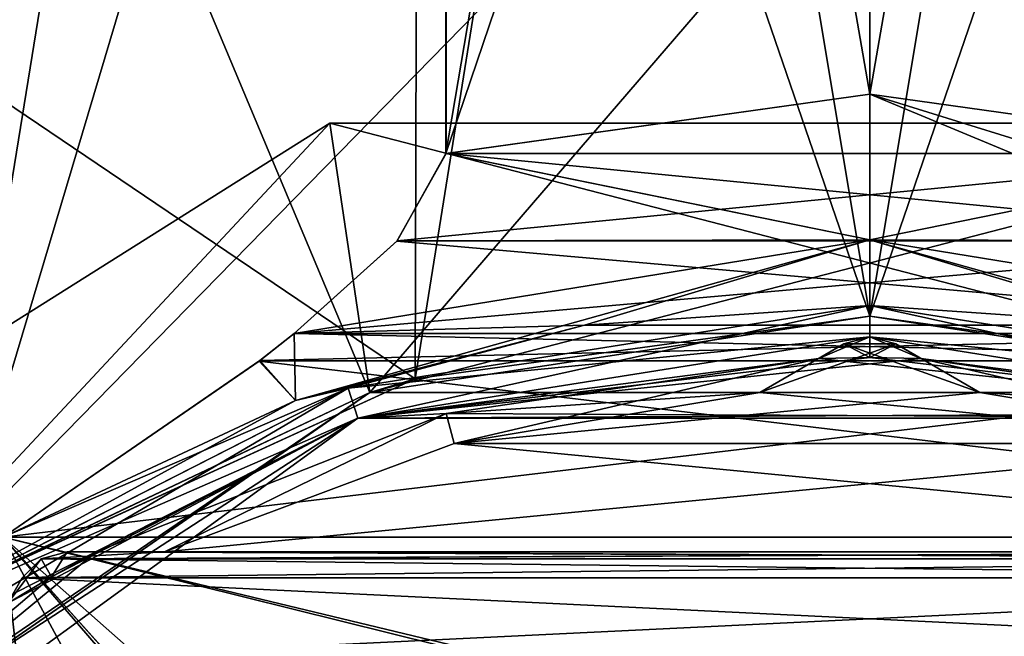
# Model space of a CAD drawing. Header units: millimetres. Extents: x -52 to 107, y -6 to 112.
# Tile 139 of 256: x 17 to 26, y 30 to 36. Entities that reach past the tile are written whole.
import ezdxf

# ---------------------------------------------------------------- set-up
doc = ezdxf.new("R2010")
doc.units = ezdxf.units.MM
doc.header["$LTSCALE"] = 65.185185
for name, color, linetype in [('1', 7, 'CONTINUOUS'), ('1425', 7, 'CONTINUOUS'), ('1604', 7, 'CONTINUOUS'), ('1605', 7, 'CONTINUOUS'), ('1756', 7, 'CONTINUOUS'), ('1902', 7, 'CONTINUOUS'), ('1903', 7, 'CONTINUOUS'), ('1904', 7, 'CONTINUOUS'), ('2', 7, 'CONTINUOUS'), ('2019', 7, 'CONTINUOUS'), ('2020', 7, 'CONTINUOUS'), ('2021', 7, 'CONTINUOUS'), ('2045', 7, 'CONTINUOUS'), ('2308', 7, 'CONTINUOUS'), ('2309', 7, 'CONTINUOUS'), ('2310', 7, 'CONTINUOUS'), ('2311', 7, 'CONTINUOUS'), ('2312', 7, 'CONTINUOUS'), ('2313', 7, 'CONTINUOUS'), ('28', 7, 'CONTINUOUS'), ('285', 7, 'CONTINUOUS'), ('289', 7, 'CONTINUOUS'), ('29', 7, 'CONTINUOUS'), ('2934', 7, 'CONTINUOUS'), ('2936', 7, 'CONTINUOUS'), ('2945', 7, 'CONTINUOUS'), ('2947', 7, 'CONTINUOUS'), ('31', 7, 'CONTINUOUS'), ('3271', 7, 'CONTINUOUS'), ('3297', 7, 'CONTINUOUS'), ('3299', 7, 'CONTINUOUS'), ('33', 7, 'CONTINUOUS'), ('3310', 7, 'CONTINUOUS'), ('3311', 7, 'CONTINUOUS'), ('3388', 7, 'CONTINUOUS'), ('3390', 7, 'CONTINUOUS'), ('3399', 7, 'CONTINUOUS'), ('3400', 7, 'CONTINUOUS'), ('43', 7, 'CONTINUOUS'), ('444', 7, 'CONTINUOUS'), ('448', 7, 'CONTINUOUS'), ('456', 7, 'CONTINUOUS'), ('460', 7, 'CONTINUOUS'), ('47', 7, 'CONTINUOUS'), ('49', 7, 'CONTINUOUS'), ('51', 7, 'CONTINUOUS'), ('53', 7, 'CONTINUOUS'), ('58', 7, 'CONTINUOUS'), ('59', 7, 'CONTINUOUS'), ('60', 7, 'CONTINUOUS'), ('706', 7, 'CONTINUOUS'), ('707', 7, 'CONTINUOUS'), ('708', 7, 'CONTINUOUS'), ('709', 7, 'CONTINUOUS'), ('710', 7, 'CONTINUOUS'), ('711', 7, 'CONTINUOUS')]:
    doc.layers.add(name, color=color, linetype=linetype)

msp = doc.modelspace()

# ---------------------------------------------------------------- linework, layer by layer
at = {"layer": '1', "linetype": 'CONTINUOUS'}
for points in [[(20.9081, 58.6244, 44.0002), (20.9081, 34.5001, 44.0002), (24.9999, 35.0744, 44.5), (20.9081, 58.6244, 44.0002)], [(24.9997, 58.6203, 44.5), (20.9081, 58.6244, 44.0002), (24.9999, 35.0744, 44.5), (24.9997, 58.6203, 44.5)], [(29.0919, 58.6244, 44.0002), (24.9997, 58.6203, 44.5), (24.9999, 35.0744, 44.5), (29.0919, 58.6244, 44.0002)], [(29.0919, 34.5001, 44.0002), (29.0919, 58.6244, 44.0002), (24.9999, 35.0744, 44.5), (29.0919, 34.5001, 44.0002)]]:
    msp.add_3dface(points, dxfattribs=at)
at = {"layer": '1425', "color": 7, "linetype": 'CONTINUOUS', "true_color": 0xe0f2ff}
for points in [[(20.6901, 58.7684, 44.2579), (-18.5, 21.7509, 44.904), (-18.5001, 58.7683, 44.2579), (20.6901, 58.7684, 44.2579)], [(7.3295, 16.251, 45), (-18.5, 21.7509, 44.904), (20.6901, 58.7684, 44.2579), (7.3295, 16.251, 45)], [(9.8813, 22.5494, 44.8901), (7.3295, 16.251, 45), (20.6901, 58.7684, 44.2579), (9.8813, 22.5494, 44.8901)], [(12.3738, 26.8798, 44.8145), (9.8813, 22.5494, 44.8901), (20.6901, 58.7684, 44.2579), (12.3738, 26.8798, 44.8145)], [(16.0671, 30.2445, 44.7558), (12.3738, 26.8798, 44.8145), (20.6901, 58.7684, 44.2579), (16.0671, 30.2445, 44.7558)], [(20.6503, 45.6024, 44.4877), (16.0671, 30.2445, 44.7558), (20.6901, 58.7684, 44.2579), (20.6503, 45.6024, 44.4877)], [(20.6106, 32.324, 44.7195), (16.0671, 30.2445, 44.7558), (20.6503, 45.6024, 44.4877), (20.6106, 32.324, 44.7195)]]:
    msp.add_3dface(points, dxfattribs=at)
at = {"layer": '1604', "color": 7, "linetype": 'CONTINUOUS', "true_color": 0xe0f2ff}
for points in [[(25, 32.9302, -45.4589), (24.9999, 59.7512, -44.9906), (20.6901, 58.7686, -44.2578), (25, 32.9302, -45.4589)], [(25, 32.9302, -45.4589), (29.3893, 32.3242, -44.7194), (24.9999, 59.7512, -44.9906), (25, 32.9302, -45.4589)], [(24.9999, 59.7512, -44.9906), (29.3893, 32.3242, -44.7194), (29.3495, 45.6026, -44.4876), (24.9999, 59.7512, -44.9906)], [(25, 32.9302, -45.4589), (20.6901, 58.7686, -44.2578), (20.6503, 45.6026, -44.4876), (25, 32.9302, -45.4589)], [(20.6106, 32.3242, -44.7194), (25, 32.9302, -45.4589), (20.6503, 45.6026, -44.4876), (20.6106, 32.3242, -44.7194)]]:
    msp.add_3dface(points, dxfattribs=at)
at = {"layer": '1605', "color": 7, "linetype": 'CONTINUOUS', "true_color": 0xe0f2ff}
for points in [[(25, 32.93, 45.459), (20.6106, 32.324, 44.7195), (24.9999, 59.751, 44.9908), (25, 32.93, 45.459)], [(20.6106, 32.324, 44.7195), (20.6503, 45.6024, 44.4877), (24.9999, 59.751, 44.9908), (20.6106, 32.324, 44.7195)], [(29.3097, 58.7685, 44.2579), (25, 32.93, 45.459), (24.9999, 59.751, 44.9908), (29.3097, 58.7685, 44.2579)], [(29.3495, 45.6024, 44.4877), (25, 32.93, 45.459), (29.3097, 58.7685, 44.2579), (29.3495, 45.6024, 44.4877)], [(29.3893, 32.324, 44.7195), (25, 32.93, 45.459), (29.3495, 45.6024, 44.4877), (29.3893, 32.324, 44.7195)]]:
    msp.add_3dface(points, dxfattribs=at)
at = {"layer": '1756', "color": 7, "linetype": 'CONTINUOUS', "true_color": 0x110197}
for points in [[(25, 32.73, 66.5), (24.75, 32.663, 66.5), (25.25, 32.663, 66.5), (25, 32.73, 66.5)], [(24.75, 32.663, 66.5), (23.9368, 32.1935, 66.5), (25.25, 32.663, 66.5), (24.75, 32.663, 66.5)], [(25.25, 32.663, 66.5), (23.9368, 32.1935, 66.5), (26.0632, 32.1935, 66.5), (25.25, 32.663, 66.5)], [(23.9368, 32.1935, 66.5), (20.9883, 31.7018, 66.5), (26.0632, 32.1935, 66.5), (23.9368, 32.1935, 66.5)], [(26.0632, 32.1935, 66.5), (20.9883, 31.7018, 66.5), (29.0117, 31.7018, 66.5), (26.0632, 32.1935, 66.5)], [(20.9883, 31.7018, 66.5), (18.189, 30.6534, 66.5), (29.0117, 31.7018, 66.5), (20.9883, 31.7018, 66.5)], [(29.0117, 31.7018, 66.5), (18.189, 30.6534, 66.5), (31.811, 30.6534, 66.5), (29.0117, 31.7018, 66.5)], [(17.25, 30.6534, 66.5), (17, 30.5864, 66.5), (18.189, 30.6534, 66.5), (17.25, 30.6534, 66.5)], [(18.189, 30.6534, 66.5), (17, 30.5864, 66.5), (31.811, 30.6534, 66.5), (18.189, 30.6534, 66.5)], [(31.811, 30.6534, 66.5), (17, 30.5864, 66.5), (32.75, 30.6534, 66.5), (31.811, 30.6534, 66.5)], [(32.75, 30.6534, 66.5), (17, 30.5864, 66.5), (33, 30.5864, 66.5), (32.75, 30.6534, 66.5)], [(17, 30.5864, 66.5), (16.817, 30.4034, 66.5), (33, 30.5864, 66.5), (17, 30.5864, 66.5)], [(33, 30.5864, 66.5), (16.817, 30.4034, 66.5), (33.183, 30.4034, 66.5), (33, 30.5864, 66.5)], [(16.817, 30.4034, 66.5), (16.3475, 29.5902, 66.5), (33.183, 30.4034, 66.5), (16.817, 30.4034, 66.5)], [(33.183, 30.4034, 66.5), (16.3475, 29.5902, 66.5), (33.6525, 29.5902, 66.5), (33.183, 30.4034, 66.5)]]:
    msp.add_3dface(points, dxfattribs=at)
at = {"layer": '1902', "color": 7, "linetype": 'CONTINUOUS', "true_color": 0x110197}
for points in [[(17.5315, 30.6534, 61), (17.25, 30.6534, 66.5), (18.189, 30.6534, 61), (17.5315, 30.6534, 61)], [(17.25, 30.6534, 66.5), (17.5315, 30.6534, 61), (17.25, 30.6534, 61), (17.25, 30.6534, 66.5)], [(17.25, 30.6534, 66.5), (18.189, 30.6534, 66.5), (18.189, 30.6534, 61), (17.25, 30.6534, 66.5)]]:
    msp.add_3dface(points, dxfattribs=at)
at = {"layer": '1903', "color": 7, "linetype": 'CONTINUOUS', "true_color": 0x110197}
for points in [[(17, 30.5864, 66.5), (17.25, 30.6534, 66.5), (17, 30.5864, 61), (17, 30.5864, 66.5)], [(17.25, 30.6534, 66.5), (17.25, 30.6534, 61), (17, 30.5864, 61), (17.25, 30.6534, 66.5)], [(16.817, 30.4034, 66.5), (17, 30.5864, 66.5), (16.817, 30.4034, 61), (16.817, 30.4034, 66.5)], [(16.817, 30.4034, 61), (17, 30.5864, 66.5), (17, 30.5864, 61), (16.817, 30.4034, 61)]]:
    msp.add_3dface(points, dxfattribs=at)
at = {"layer": '1904', "color": 7, "linetype": 'CONTINUOUS', "true_color": 0x110197}
for points in [[(16.6763, 30.1596, 61), (16.3475, 29.5902, 66.5), (16.817, 30.4034, 61), (16.6763, 30.1596, 61)], [(16.3475, 29.5902, 66.5), (16.817, 30.4034, 66.5), (16.817, 30.4034, 61), (16.3475, 29.5902, 66.5)]]:
    msp.add_3dface(points, dxfattribs=at)
at = {"layer": '2', "linetype": 'CONTINUOUS'}
for points in [[(20.9065, 58.6245, -43.9998), (24.9996, 58.6203, -44.5), (20.9065, 34.4997, -43.9998), (20.9065, 58.6245, -43.9998)], [(20.9065, 34.4997, -43.9998), (24.9996, 58.6203, -44.5), (25.0005, 35.0743, -44.5), (20.9065, 34.4997, -43.9998)], [(24.9996, 58.6203, -44.5), (29.0934, 58.6244, -43.9998), (25.0005, 35.0743, -44.5), (24.9996, 58.6203, -44.5)], [(29.0934, 58.6244, -43.9998), (29.0935, 34.4997, -43.9998), (25.0005, 35.0743, -44.5), (29.0934, 58.6244, -43.9998)]]:
    msp.add_3dface(points, dxfattribs=at)
at = {"layer": '2019', "color": 7, "linetype": 'CONTINUOUS', "true_color": 0x110197}
for points in [[(25.4938, 32.5223, 61), (25.25, 32.663, 66.5), (26.0632, 32.1935, 61), (25.4938, 32.5223, 61)], [(25.25, 32.663, 66.5), (25.4938, 32.5223, 61), (25.25, 32.663, 61), (25.25, 32.663, 66.5)], [(25.25, 32.663, 66.5), (26.0632, 32.1935, 66.5), (26.0632, 32.1935, 61), (25.25, 32.663, 66.5)]]:
    msp.add_3dface(points, dxfattribs=at)
at = {"layer": '2020', "color": 7, "linetype": 'CONTINUOUS', "true_color": 0x110197}
for points in [[(24.75, 32.663, 66.5), (25, 32.73, 66.5), (24.75, 32.663, 61), (24.75, 32.663, 66.5)], [(24.75, 32.663, 61), (25, 32.73, 66.5), (25, 32.73, 61), (24.75, 32.663, 61)], [(25, 32.73, 66.5), (25.25, 32.663, 66.5), (25, 32.73, 61), (25, 32.73, 66.5)], [(25.25, 32.663, 66.5), (25.25, 32.663, 61), (25, 32.73, 61), (25.25, 32.663, 66.5)]]:
    msp.add_3dface(points, dxfattribs=at)
at = {"layer": '2021', "color": 7, "linetype": 'CONTINUOUS', "true_color": 0x110197}
for points in [[(24.5062, 32.5223, 61), (23.9368, 32.1935, 66.5), (24.75, 32.663, 61), (24.5062, 32.5223, 61)], [(23.9368, 32.1935, 66.5), (24.75, 32.663, 66.5), (24.75, 32.663, 61), (23.9368, 32.1935, 66.5)], [(23.9368, 32.1935, 66.5), (24.5062, 32.5223, 61), (23.9368, 32.1935, 61), (23.9368, 32.1935, 66.5)]]:
    msp.add_3dface(points, dxfattribs=at)
at = {"layer": '2045', "color": 7, "linetype": 'CONTINUOUS', "true_color": 0xff0707}
for points in [[(25, 32.73, -66.5), (25.25, 32.663, -66.5), (24.75, 32.663, -66.5), (25, 32.73, -66.5)], [(24.75, 32.663, -66.5), (26.0632, 32.1935, -66.5), (23.9368, 32.1935, -66.5), (24.75, 32.663, -66.5)], [(25.25, 32.663, -66.5), (26.0632, 32.1935, -66.5), (24.75, 32.663, -66.5), (25.25, 32.663, -66.5)], [(23.9368, 32.1935, -66.5), (29.0117, 31.7018, -66.5), (20.9883, 31.7018, -66.5), (23.9368, 32.1935, -66.5)], [(26.0632, 32.1935, -66.5), (29.0117, 31.7018, -66.5), (23.9368, 32.1935, -66.5), (26.0632, 32.1935, -66.5)], [(20.9883, 31.7018, -66.5), (31.811, 30.6534, -66.5), (18.189, 30.6534, -66.5), (20.9883, 31.7018, -66.5)], [(29.0117, 31.7018, -66.5), (31.811, 30.6534, -66.5), (20.9883, 31.7018, -66.5), (29.0117, 31.7018, -66.5)], [(17.25, 30.6534, -66.5), (33, 30.5864, -66.5), (17, 30.5864, -66.5), (17.25, 30.6534, -66.5)], [(18.189, 30.6534, -66.5), (33, 30.5864, -66.5), (17.25, 30.6534, -66.5), (18.189, 30.6534, -66.5)], [(31.811, 30.6534, -66.5), (33, 30.5864, -66.5), (18.189, 30.6534, -66.5), (31.811, 30.6534, -66.5)], [(17, 30.5864, -66.5), (33.183, 30.4034, -66.5), (16.817, 30.4034, -66.5), (17, 30.5864, -66.5)], [(33, 30.5864, -66.5), (33.183, 30.4034, -66.5), (17, 30.5864, -66.5), (33, 30.5864, -66.5)], [(16.817, 30.4034, -66.5), (33.6525, 29.5902, -66.5), (16.3475, 29.5902, -66.5), (16.817, 30.4034, -66.5)], [(33.183, 30.4034, -66.5), (33.6525, 29.5902, -66.5), (16.817, 30.4034, -66.5), (33.183, 30.4034, -66.5)]]:
    msp.add_3dface(points, dxfattribs=at)
at = {"layer": '2308', "color": 7, "linetype": 'CONTINUOUS', "true_color": 0xff0707}
for points in [[(24.5062, 32.5223, -61), (24.75, 32.663, -66.5), (23.9368, 32.1935, -61), (24.5062, 32.5223, -61)], [(24.75, 32.663, -66.5), (23.9368, 32.1935, -66.5), (23.9368, 32.1935, -61), (24.75, 32.663, -66.5)], [(24.75, 32.663, -66.5), (24.5062, 32.5223, -61), (24.75, 32.663, -61), (24.75, 32.663, -66.5)]]:
    msp.add_3dface(points, dxfattribs=at)
at = {"layer": '2309', "color": 7, "linetype": 'CONTINUOUS', "true_color": 0xff0707}
for points in [[(25, 32.73, -66.5), (24.75, 32.663, -66.5), (25, 32.73, -61), (25, 32.73, -66.5)], [(24.75, 32.663, -66.5), (24.75, 32.663, -61), (25, 32.73, -61), (24.75, 32.663, -66.5)], [(25.25, 32.663, -66.5), (25, 32.73, -66.5), (25.25, 32.663, -61), (25.25, 32.663, -66.5)], [(25.25, 32.663, -61), (25, 32.73, -66.5), (25, 32.73, -61), (25.25, 32.663, -61)]]:
    msp.add_3dface(points, dxfattribs=at)
at = {"layer": '2310', "color": 7, "linetype": 'CONTINUOUS', "true_color": 0xff0707}
for points in [[(25.4938, 32.5223, -61), (26.0632, 32.1935, -66.5), (25.25, 32.663, -61), (25.4938, 32.5223, -61)], [(26.0632, 32.1935, -66.5), (25.25, 32.663, -66.5), (25.25, 32.663, -61), (26.0632, 32.1935, -66.5)], [(26.0632, 32.1935, -66.5), (25.4938, 32.5223, -61), (26.0632, 32.1935, -61), (26.0632, 32.1935, -66.5)]]:
    msp.add_3dface(points, dxfattribs=at)
at = {"layer": '2311', "color": 7, "linetype": 'CONTINUOUS', "true_color": 0xff0707}
for points in [[(16.6763, 30.1596, -61), (16.817, 30.4034, -66.5), (16.3475, 29.5902, -61), (16.6763, 30.1596, -61)], [(16.817, 30.4034, -66.5), (16.3475, 29.5902, -66.5), (16.3475, 29.5902, -61), (16.817, 30.4034, -66.5)], [(16.817, 30.4034, -66.5), (16.6763, 30.1596, -61), (16.817, 30.4034, -61), (16.817, 30.4034, -66.5)]]:
    msp.add_3dface(points, dxfattribs=at)
at = {"layer": '2312', "color": 7, "linetype": 'CONTINUOUS', "true_color": 0xff0707}
for points in [[(17.25, 30.6534, -66.5), (17, 30.5864, -66.5), (17.25, 30.6534, -61), (17.25, 30.6534, -66.5)], [(17.25, 30.6534, -61), (17, 30.5864, -66.5), (17, 30.5864, -61), (17.25, 30.6534, -61)], [(17, 30.5864, -66.5), (16.817, 30.4034, -66.5), (17, 30.5864, -61), (17, 30.5864, -66.5)], [(16.817, 30.4034, -66.5), (16.817, 30.4034, -61), (17, 30.5864, -61), (16.817, 30.4034, -66.5)]]:
    msp.add_3dface(points, dxfattribs=at)
at = {"layer": '2313', "color": 7, "linetype": 'CONTINUOUS', "true_color": 0xff0707}
for points in [[(17.5315, 30.6534, -61), (18.189, 30.6534, -66.5), (17.25, 30.6534, -61), (17.5315, 30.6534, -61)], [(18.189, 30.6534, -66.5), (17.25, 30.6534, -66.5), (17.25, 30.6534, -61), (18.189, 30.6534, -66.5)], [(18.189, 30.6534, -66.5), (17.5315, 30.6534, -61), (18.189, 30.6534, -61), (18.189, 30.6534, -66.5)]]:
    msp.add_3dface(points, dxfattribs=at)
at = {"layer": '28', "color": 7, "linetype": 'CONTINUOUS', "true_color": 0x3e84f2}
for points in [[(25, 32.73, 51.5), (20.0557, 31.9469, 51.5), (29.9443, 31.9469, 60.8), (25, 32.73, 51.5)], [(29.9443, 31.9469, 51.5), (25, 32.73, 51.5), (29.9443, 31.9469, 60.8), (29.9443, 31.9469, 51.5)], [(15.5957, 29.6744, 51.5), (12.0557, 26.1345, 51.5), (20.0557, 31.9469, 60.8), (15.5957, 29.6744, 51.5)], [(20.0557, 31.9469, 60.8), (12.0557, 26.1345, 51.5), (12.0557, 26.1345, 60.8), (20.0557, 31.9469, 60.8)], [(20.0557, 31.9469, 51.5), (15.5957, 29.6744, 51.5), (20.0557, 31.9469, 60.8), (20.0557, 31.9469, 51.5)], [(29.9443, 31.9469, 60.8), (20.0557, 31.9469, 51.5), (20.0557, 31.9469, 60.8), (29.9443, 31.9469, 60.8)]]:
    msp.add_3dface(points, dxfattribs=at)
at = {"layer": '285', "color": 7, "linetype": 'CONTINUOUS', "true_color": 0xe0f2ff}
for points in [[(10.965, 29.2384, 49.2), (19.7875, 34.7929, 49.2), (12.2313, 26.7, 49.2), (10.965, 29.2384, 49.2)], [(12.2313, 26.7, 49.2), (19.7875, 34.7929, 49.2), (20.1724, 32.194, 49.2), (12.2313, 26.7, 49.2)], [(19.7875, 34.7929, 49.2), (30.2124, 34.7929, 49.2), (20.1724, 32.194, 49.2), (19.7875, 34.7929, 49.2)], [(20.1724, 32.194, 49.2), (30.2124, 34.7929, 49.2), (29.8275, 32.194, 49.2), (20.1724, 32.194, 49.2)]]:
    msp.add_3dface(points, dxfattribs=at)
at = {"layer": '289', "color": 7, "linetype": 'CONTINUOUS', "true_color": 0xe0f2ff}
for points in [[(19.7875, 34.7931, -49.2), (10.965, 29.2386, -49.2), (12.2313, 26.7002, -49.2), (19.7875, 34.7931, -49.2)], [(20.1724, 32.1942, -49.2), (19.7875, 34.7931, -49.2), (12.2313, 26.7002, -49.2), (20.1724, 32.1942, -49.2)], [(30.2124, 34.7931, -49.2), (19.7875, 34.7931, -49.2), (29.8275, 32.1942, -49.2), (30.2124, 34.7931, -49.2)], [(29.8275, 32.1942, -49.2), (19.7875, 34.7931, -49.2), (20.1724, 32.1942, -49.2), (29.8275, 32.1942, -49.2)]]:
    msp.add_3dface(points, dxfattribs=at)
at = {"layer": '29', "linetype": 'CONTINUOUS'}
for points in [[(19.9617, 32.2352, 51.1968), (25, 33.0332, 51.1968), (22.2453, 32.8428, 46.2293), (19.9617, 32.2352, 51.1968)], [(22.2453, 32.8428, 46.2293), (25, 33.0332, 51.1968), (27.7548, 32.8428, 46.2293), (22.2453, 32.8428, 46.2293)], [(25, 33.0332, 51.1968), (30.0383, 32.2352, 51.1968), (27.7548, 32.8428, 46.2293), (25, 33.0332, 51.1968)], [(19.456, 32.1151, 45.4349), (19.9617, 32.2352, 51.1968), (22.2453, 32.8428, 46.2293), (19.456, 32.1151, 45.4349)], [(15.4176, 29.9199, 51.1968), (19.9617, 32.2352, 51.1968), (16.6327, 30.7954, 44.0002), (15.4176, 29.9199, 51.1968)], [(16.6327, 30.7954, 44.0002), (19.9617, 32.2352, 51.1968), (19.456, 32.1151, 45.4349), (16.6327, 30.7954, 44.0002)]]:
    msp.add_3dface(points, dxfattribs=at)
at = {"layer": '2934', "linetype": 'CONTINUOUS'}
for points in [[(24.5062, 32.5223, 61), (20.9107, 31.9916, 61), (23.9368, 32.1935, 61), (24.5062, 32.5223, 61)], [(23.9368, 32.1935, 61), (20.9107, 31.9916, 61), (20.9883, 31.7018, 61), (23.9368, 32.1935, 61)], [(20.9107, 31.9916, 61), (17.5315, 30.6534, 61), (18.189, 30.6534, 61), (20.9107, 31.9916, 61)], [(20.9107, 31.9916, 61), (18.189, 30.6534, 61), (20.9883, 31.7018, 61), (20.9107, 31.9916, 61)]]:
    msp.add_3dface(points, dxfattribs=at)
at = {"layer": '2936', "linetype": 'CONTINUOUS'}
for points in [[(29.0893, 31.9916, 61), (25.4938, 32.5223, 61), (29.0117, 31.7018, 61), (29.0893, 31.9916, 61)], [(25.4938, 32.5223, 61), (26.0632, 32.1935, 61), (29.0117, 31.7018, 61), (25.4938, 32.5223, 61)]]:
    msp.add_3dface(points, dxfattribs=at)
at = {"layer": '2945', "linetype": 'CONTINUOUS'}
for points in [[(20.9107, 31.9916, -61), (24.5062, 32.5223, -61), (20.9883, 31.7018, -61), (20.9107, 31.9916, -61)], [(24.5062, 32.5223, -61), (23.9368, 32.1935, -61), (20.9883, 31.7018, -61), (24.5062, 32.5223, -61)], [(17.5315, 30.6534, -61), (20.9107, 31.9916, -61), (18.189, 30.6534, -61), (17.5315, 30.6534, -61)], [(18.189, 30.6534, -61), (20.9107, 31.9916, -61), (20.9883, 31.7018, -61), (18.189, 30.6534, -61)]]:
    msp.add_3dface(points, dxfattribs=at)
at = {"layer": '2947', "linetype": 'CONTINUOUS'}
for points in [[(25.4938, 32.5223, -61), (29.0893, 31.9916, -61), (26.0632, 32.1935, -61), (25.4938, 32.5223, -61)], [(26.0632, 32.1935, -61), (29.0893, 31.9916, -61), (29.0117, 31.7018, -61), (26.0632, 32.1935, -61)]]:
    msp.add_3dface(points, dxfattribs=at)
at = {"layer": '31', "linetype": 'CONTINUOUS'}
for points in [[(19.9623, 32.2354, -51.1968), (22.2448, 32.8427, -46.2292), (25, 33.0332, -51.1968), (19.9623, 32.2354, -51.1968)], [(22.2448, 32.8427, -46.2292), (27.7549, 32.8428, -46.2293), (25, 33.0332, -51.1968), (22.2448, 32.8427, -46.2292)], [(25, 33.0332, -51.1968), (27.7549, 32.8428, -46.2293), (30.0377, 32.2354, -51.1968), (25, 33.0332, -51.1968)], [(19.4554, 32.1149, -45.4347), (22.2448, 32.8427, -46.2292), (19.9623, 32.2354, -51.1968), (19.4554, 32.1149, -45.4347)], [(15.4169, 29.9194, -51.1968), (19.4554, 32.1149, -45.4347), (19.9623, 32.2354, -51.1968), (15.4169, 29.9194, -51.1968)], [(16.6321, 30.7951, -43.9998), (19.4554, 32.1149, -45.4347), (15.4169, 29.9194, -51.1968), (16.6321, 30.7951, -43.9998)]]:
    msp.add_3dface(points, dxfattribs=at)
at = {"layer": '3271', "color": 7, "linetype": 'CONTINUOUS', "true_color": 0xe0f2ff}
for points in [[(16.0671, 30.2447, -44.7557), (20.6106, 32.3242, -44.7194), (-18.5001, 58.7685, -44.2578), (16.0671, 30.2447, -44.7557)], [(-18.5001, 58.7685, -44.2578), (20.6106, 32.3242, -44.7194), (20.6503, 45.6026, -44.4876), (-18.5001, 58.7685, -44.2578)]]:
    msp.add_3dface(points, dxfattribs=at)
at = {"layer": '3297', "color": 7, "linetype": 'CONTINUOUS', "true_color": 0x110197}
for points in [[(17.25, 30.6534, 61), (17.1, 30.4132, 61), (17, 30.5864, 61), (17.25, 30.6534, 61)], [(17.5315, 30.6534, 61), (17.1, 30.4132, 61), (17.25, 30.6534, 61), (17.5315, 30.6534, 61)], [(17.1, 30.4132, 61), (16.6763, 30.1596, 61), (17, 30.5864, 61), (17.1, 30.4132, 61)], [(16.6763, 30.1596, 61), (16.817, 30.4034, 61), (17, 30.5864, 61), (16.6763, 30.1596, 61)]]:
    msp.add_3dface(points, dxfattribs=at)
at = {"layer": '3299', "color": 7, "linetype": 'CONTINUOUS', "true_color": 0x110197}
for points in [[(25, 32.53, 61), (24.5062, 32.5223, 61), (25, 32.73, 61), (25, 32.53, 61)], [(24.5062, 32.5223, 61), (24.75, 32.663, 61), (25, 32.73, 61), (24.5062, 32.5223, 61)], [(25.25, 32.663, 61), (25, 32.53, 61), (25, 32.73, 61), (25.25, 32.663, 61)], [(25.4938, 32.5223, 61), (25, 32.53, 61), (25.25, 32.663, 61), (25.4938, 32.5223, 61)]]:
    msp.add_3dface(points, dxfattribs=at)
at = {"layer": '33', "linetype": 'CONTINUOUS'}
for points in [[(24.9999, 35.0744, 44.5), (20.9081, 34.5001, 44.0002), (24.9996, 33.6665, 45.0794), (24.9999, 35.0744, 44.5)], [(24.9999, 35.0744, 44.5), (24.9996, 33.6665, 45.0794), (30.5577, 32.763, 44.0002), (24.9999, 35.0744, 44.5)], [(29.0919, 34.5001, 44.0002), (24.9999, 35.0744, 44.5), (29.5631, 33.6577, 44.0002), (29.0919, 34.5001, 44.0002)], [(24.9999, 35.0744, 44.5), (30.5577, 32.763, 44.0002), (29.5631, 33.6577, 44.0002), (24.9999, 35.0744, 44.5)], [(24.9996, 33.6665, 45.0794), (20.9081, 34.5001, 44.0002), (20.4346, 33.6551, 44.0002), (24.9996, 33.6665, 45.0794)], [(19.4433, 32.7638, 44.0002), (22.2453, 32.8428, 46.2293), (24.9996, 33.6665, 45.0794), (19.4433, 32.7638, 44.0002)], [(19.4433, 32.7638, 44.0002), (24.9996, 33.6665, 45.0794), (20.4346, 33.6551, 44.0002), (19.4433, 32.7638, 44.0002)], [(22.2453, 32.8428, 46.2293), (27.7548, 32.8428, 46.2293), (24.9996, 33.6665, 45.0794), (22.2453, 32.8428, 46.2293)], [(27.7548, 32.8428, 46.2293), (30.5442, 32.115, 45.4349), (24.9996, 33.6665, 45.0794), (27.7548, 32.8428, 46.2293)], [(24.9996, 33.6665, 45.0794), (30.5442, 32.115, 45.4349), (30.5577, 32.763, 44.0002), (24.9996, 33.6665, 45.0794)], [(19.456, 32.1151, 45.4349), (22.2453, 32.8428, 46.2293), (19.4433, 32.7638, 44.0002), (19.456, 32.1151, 45.4349)], [(19.1029, 32.4948, 44.0002), (19.456, 32.1151, 45.4349), (19.4433, 32.7638, 44.0002), (19.1029, 32.4948, 44.0002)], [(16.6327, 30.7954, 44.0002), (19.456, 32.1151, 45.4349), (19.1029, 32.4948, 44.0002), (16.6327, 30.7954, 44.0002)]]:
    msp.add_3dface(points, dxfattribs=at)
at = {"layer": '3310', "color": 7, "linetype": 'CONTINUOUS', "true_color": 0x110197}
for points in [[(20.9883, 31.7018, 66.5), (23.9368, 32.1935, 66.5), (20.9883, 31.7018, 61), (20.9883, 31.7018, 66.5)], [(23.9368, 32.1935, 66.5), (23.9368, 32.1935, 61), (20.9883, 31.7018, 61), (23.9368, 32.1935, 66.5)], [(18.189, 30.6534, 66.5), (20.9883, 31.7018, 66.5), (18.189, 30.6534, 61), (18.189, 30.6534, 66.5)], [(18.189, 30.6534, 61), (20.9883, 31.7018, 66.5), (20.9883, 31.7018, 61), (18.189, 30.6534, 61)]]:
    msp.add_3dface(points, dxfattribs=at)
at = {"layer": '3311', "color": 7, "linetype": 'CONTINUOUS', "true_color": 0x110197}
for points in [[(26.0632, 32.1935, 66.5), (29.0117, 31.7018, 66.5), (26.0632, 32.1935, 61), (26.0632, 32.1935, 66.5)], [(26.0632, 32.1935, 61), (29.0117, 31.7018, 66.5), (29.0117, 31.7018, 61), (26.0632, 32.1935, 61)]]:
    msp.add_3dface(points, dxfattribs=at)
at = {"layer": '3388', "color": 7, "linetype": 'CONTINUOUS', "true_color": 0xff0707}
for points in [[(24.75, 32.663, -61), (25, 32.53, -61), (25, 32.73, -61), (24.75, 32.663, -61)], [(25, 32.53, -61), (25.4938, 32.5223, -61), (25, 32.73, -61), (25, 32.53, -61)], [(25.4938, 32.5223, -61), (25.25, 32.663, -61), (25, 32.73, -61), (25.4938, 32.5223, -61)], [(24.5062, 32.5223, -61), (25, 32.53, -61), (24.75, 32.663, -61), (24.5062, 32.5223, -61)]]:
    msp.add_3dface(points, dxfattribs=at)
at = {"layer": '3390', "color": 7, "linetype": 'CONTINUOUS', "true_color": 0xff0707}
for points in [[(17.1, 30.4132, -61), (17.25, 30.6534, -61), (17, 30.5864, -61), (17.1, 30.4132, -61)], [(17.1, 30.4132, -61), (17.5315, 30.6534, -61), (17.25, 30.6534, -61), (17.1, 30.4132, -61)], [(16.817, 30.4034, -61), (17.1, 30.4132, -61), (17, 30.5864, -61), (16.817, 30.4034, -61)], [(16.6763, 30.1596, -61), (17.1, 30.4132, -61), (16.817, 30.4034, -61), (16.6763, 30.1596, -61)]]:
    msp.add_3dface(points, dxfattribs=at)
at = {"layer": '3399', "color": 7, "linetype": 'CONTINUOUS', "true_color": 0xff0707}
for points in [[(29.0117, 31.7018, -66.5), (26.0632, 32.1935, -66.5), (29.0117, 31.7018, -61), (29.0117, 31.7018, -66.5)], [(26.0632, 32.1935, -66.5), (26.0632, 32.1935, -61), (29.0117, 31.7018, -61), (26.0632, 32.1935, -66.5)]]:
    msp.add_3dface(points, dxfattribs=at)
at = {"layer": '3400', "color": 7, "linetype": 'CONTINUOUS', "true_color": 0xff0707}
for points in [[(23.9368, 32.1935, -66.5), (20.9883, 31.7018, -66.5), (23.9368, 32.1935, -61), (23.9368, 32.1935, -66.5)], [(23.9368, 32.1935, -61), (20.9883, 31.7018, -66.5), (20.9883, 31.7018, -61), (23.9368, 32.1935, -61)], [(20.9883, 31.7018, -66.5), (18.189, 30.6534, -66.5), (20.9883, 31.7018, -61), (20.9883, 31.7018, -66.5)], [(18.189, 30.6534, -66.5), (18.189, 30.6534, -61), (20.9883, 31.7018, -61), (18.189, 30.6534, -66.5)]]:
    msp.add_3dface(points, dxfattribs=at)
at = {"layer": '43', "color": 7, "linetype": 'CONTINUOUS', "true_color": 0x3e84f2}
for points in [[(29.9443, 31.9469, -51.5), (20.0557, 31.9469, -60.8), (25, 32.73, -51.5), (29.9443, 31.9469, -51.5)], [(25, 32.73, -51.5), (20.0557, 31.9469, -60.8), (20.0557, 31.9469, -51.5), (25, 32.73, -51.5)], [(20.0557, 31.9469, -60.8), (12.0557, 26.1345, -60.8), (20.0557, 31.9469, -51.5), (20.0557, 31.9469, -60.8)], [(20.0557, 31.9469, -51.5), (12.0557, 26.1345, -60.8), (15.5957, 29.6744, -51.5), (20.0557, 31.9469, -51.5)], [(29.9443, 31.9469, -60.8), (20.0557, 31.9469, -60.8), (29.9443, 31.9469, -51.5), (29.9443, 31.9469, -60.8)]]:
    msp.add_3dface(points, dxfattribs=at)
at = {"layer": '444', "color": 7, "linetype": 'CONTINUOUS', "true_color": 0xe0f2ff}
for points in [[(10.9999, 53.5686, -50.6513), (38.9999, 54.0512, -50.6597), (12.2317, 26.7007, -50.1824), (10.9999, 53.5686, -50.6513)], [(12.2317, 26.7007, -50.1824), (38.9999, 54.0512, -50.6597), (20.1728, 32.1943, -50.2783), (12.2317, 26.7007, -50.1824)], [(20.1728, 32.1943, -50.2783), (38.9999, 54.0512, -50.6597), (29.8271, 32.1943, -50.2783), (20.1728, 32.1943, -50.2783)]]:
    msp.add_3dface(points, dxfattribs=at)
at = {"layer": '448', "color": 7, "linetype": 'CONTINUOUS', "true_color": 0xe0f2ff}
for points in [[(38.9999, 53.5685, 50.6515), (10.9999, 54.051, 50.6599), (37.7682, 26.7006, 50.1824), (38.9999, 53.5685, 50.6515)], [(37.7682, 26.7006, 50.1824), (10.9999, 54.051, 50.6599), (29.8271, 32.1941, 50.2783), (37.7682, 26.7006, 50.1824)], [(29.8271, 32.1941, 50.2783), (10.9999, 54.051, 50.6599), (20.1728, 32.1941, 50.2783), (29.8271, 32.1941, 50.2783)], [(20.1728, 32.1941, 50.2783), (10.9999, 54.051, 50.6599), (12.2317, 26.7005, 50.1824), (20.1728, 32.1941, 50.2783)]]:
    msp.add_3dface(points, dxfattribs=at)
at = {"layer": '456', "color": 7, "linetype": 'CONTINUOUS', "true_color": 0xe0f2ff}
for points in [[(19.7875, 34.7931, -45.8), (12.2313, 26.7002, -45.8), (10.965, 29.2386, -45.8), (19.7875, 34.7931, -45.8)], [(20.1724, 32.1942, -45.8), (12.2313, 26.7002, -45.8), (19.7875, 34.7931, -45.8), (20.1724, 32.1942, -45.8)], [(30.2124, 34.7931, -45.8), (20.1724, 32.1942, -45.8), (19.7875, 34.7931, -45.8), (30.2124, 34.7931, -45.8)], [(29.8275, 32.1942, -45.8), (20.1724, 32.1942, -45.8), (30.2124, 34.7931, -45.8), (29.8275, 32.1942, -45.8)]]:
    msp.add_3dface(points, dxfattribs=at)
at = {"layer": '460', "color": 7, "linetype": 'CONTINUOUS', "true_color": 0xe0f2ff}
for points in [[(19.7875, 34.7929, 45.8), (10.965, 29.2384, 45.8), (12.2313, 26.7, 45.8), (19.7875, 34.7929, 45.8)], [(20.1724, 32.194, 45.8), (19.7875, 34.7929, 45.8), (12.2313, 26.7, 45.8), (20.1724, 32.194, 45.8)], [(30.2124, 34.7929, 45.8), (19.7875, 34.7929, 45.8), (29.8275, 32.194, 45.8), (30.2124, 34.7929, 45.8)], [(29.8275, 32.194, 45.8), (19.7875, 34.7929, 45.8), (20.1724, 32.194, 45.8), (29.8275, 32.194, 45.8)]]:
    msp.add_3dface(points, dxfattribs=at)
at = {"layer": '47', "color": 7, "linetype": 'CONTINUOUS', "true_color": 0x3e84f2}
for points in [[(25, 32.73, 51.5), (25, 33.0332, 51.1968), (19.9617, 32.2352, 51.1968), (25, 32.73, 51.5)], [(25, 32.73, 51.5), (29.9443, 31.9469, 51.5), (25, 33.0332, 51.1968), (25, 32.73, 51.5)], [(29.9443, 31.9469, 51.5), (30.0383, 32.2352, 51.1968), (25, 33.0332, 51.1968), (29.9443, 31.9469, 51.5)], [(20.0557, 31.9469, 51.5), (25, 32.73, 51.5), (19.9617, 32.2352, 51.1968), (20.0557, 31.9469, 51.5)], [(20.0557, 31.9469, 51.5), (19.9617, 32.2352, 51.1968), (15.4176, 29.9199, 51.1968), (20.0557, 31.9469, 51.5)], [(15.5957, 29.6744, 51.5), (20.0557, 31.9469, 51.5), (15.4176, 29.9199, 51.1968), (15.5957, 29.6744, 51.5)]]:
    msp.add_3dface(points, dxfattribs=at)
at = {"layer": '49', "color": 7, "linetype": 'CONTINUOUS', "true_color": 0x3e84f2}
for points in [[(19.9623, 32.2354, -51.1968), (25, 33.0332, -51.1968), (20.0557, 31.9469, -51.5), (19.9623, 32.2354, -51.1968)], [(25, 33.0332, -51.1968), (25, 32.73, -51.5), (20.0557, 31.9469, -51.5), (25, 33.0332, -51.1968)], [(25, 33.0332, -51.1968), (30.0377, 32.2354, -51.1968), (25, 32.73, -51.5), (25, 33.0332, -51.1968)], [(30.0377, 32.2354, -51.1968), (29.9443, 31.9469, -51.5), (25, 32.73, -51.5), (30.0377, 32.2354, -51.1968)], [(15.4169, 29.9194, -51.1968), (19.9623, 32.2354, -51.1968), (15.5957, 29.6744, -51.5), (15.4169, 29.9194, -51.1968)], [(19.9623, 32.2354, -51.1968), (20.0557, 31.9469, -51.5), (15.5957, 29.6744, -51.5), (19.9623, 32.2354, -51.1968)]]:
    msp.add_3dface(points, dxfattribs=at)
at = {"layer": '51', "linetype": 'CONTINUOUS'}
for points in [[(25.4938, 32.5223, 61), (20.0557, 31.9469, 60.8), (25, 32.53, 61), (25.4938, 32.5223, 61)], [(25, 32.53, 61), (20.0557, 31.9469, 60.8), (24.5062, 32.5223, 61), (25, 32.53, 61)], [(29.0893, 31.9916, 61), (20.0557, 31.9469, 60.8), (25.4938, 32.5223, 61), (29.0893, 31.9916, 61)], [(24.5062, 32.5223, 61), (20.0557, 31.9469, 60.8), (20.9107, 31.9916, 61), (24.5062, 32.5223, 61)], [(20.0557, 31.9469, 60.8), (12.0557, 26.1345, 60.8), (17.5315, 30.6534, 61), (20.0557, 31.9469, 60.8)], [(20.9107, 31.9916, 61), (20.0557, 31.9469, 60.8), (17.5315, 30.6534, 61), (20.9107, 31.9916, 61)], [(29.9443, 31.9469, 60.8), (20.0557, 31.9469, 60.8), (29.0893, 31.9916, 61), (29.9443, 31.9469, 60.8)], [(17.5315, 30.6534, 61), (12.0557, 26.1345, 60.8), (17.1, 30.4132, 61), (17.5315, 30.6534, 61)], [(17.1, 30.4132, 61), (12.0557, 26.1345, 60.8), (16.6763, 30.1596, 61), (17.1, 30.4132, 61)]]:
    msp.add_3dface(points, dxfattribs=at)
at = {"layer": '53', "linetype": 'CONTINUOUS'}
for points in [[(20.9107, 31.9916, -61), (29.9443, 31.9469, -60.8), (24.5062, 32.5223, -61), (20.9107, 31.9916, -61)], [(24.5062, 32.5223, -61), (29.9443, 31.9469, -60.8), (25, 32.53, -61), (24.5062, 32.5223, -61)], [(25, 32.53, -61), (29.9443, 31.9469, -60.8), (25.4938, 32.5223, -61), (25, 32.53, -61)], [(25.4938, 32.5223, -61), (29.9443, 31.9469, -60.8), (29.0893, 31.9916, -61), (25.4938, 32.5223, -61)], [(12.0557, 26.1345, -60.8), (20.0557, 31.9469, -60.8), (13.8277, 27.9023, -61), (12.0557, 26.1345, -60.8)], [(13.8277, 27.9023, -61), (20.0557, 31.9469, -60.8), (16.6763, 30.1596, -61), (13.8277, 27.9023, -61)], [(16.6763, 30.1596, -61), (20.0557, 31.9469, -60.8), (17.1, 30.4132, -61), (16.6763, 30.1596, -61)], [(17.1, 30.4132, -61), (20.0557, 31.9469, -60.8), (17.5315, 30.6534, -61), (17.1, 30.4132, -61)], [(17.5315, 30.6534, -61), (20.0557, 31.9469, -60.8), (20.9107, 31.9916, -61), (17.5315, 30.6534, -61)], [(20.0557, 31.9469, -60.8), (29.9443, 31.9469, -60.8), (20.9107, 31.9916, -61), (20.0557, 31.9469, -60.8)]]:
    msp.add_3dface(points, dxfattribs=at)
at = {"layer": '58', "linetype": 'CONTINUOUS'}
for points in [[(20.9065, 34.4997, -43.9998), (25.0005, 35.0743, -44.5), (25.0002, 33.6665, -45.0794), (20.9065, 34.4997, -43.9998)], [(25.0005, 35.0743, -44.5), (29.0935, 34.4997, -43.9998), (25.0002, 33.6665, -45.0794), (25.0005, 35.0743, -44.5)], [(20.9065, 34.4997, -43.9998), (25.0002, 33.6665, -45.0794), (20.435, 33.6567, -43.9998), (20.9065, 34.4997, -43.9998)], [(25.0002, 33.6665, -45.0794), (29.0935, 34.4997, -43.9998), (29.5669, 33.6546, -43.9998), (25.0002, 33.6665, -45.0794)], [(25.0002, 33.6665, -45.0794), (19.4554, 32.1149, -45.4347), (19.4413, 32.7626, -43.9998), (25.0002, 33.6665, -45.0794)], [(25.0002, 33.6665, -45.0794), (19.4413, 32.7626, -43.9998), (20.435, 33.6567, -43.9998), (25.0002, 33.6665, -45.0794)], [(22.2448, 32.8427, -46.2292), (19.4554, 32.1149, -45.4347), (25.0002, 33.6665, -45.0794), (22.2448, 32.8427, -46.2292)], [(27.7549, 32.8428, -46.2293), (22.2448, 32.8427, -46.2292), (25.0002, 33.6665, -45.0794), (27.7549, 32.8428, -46.2293)], [(30.5576, 32.7635, -43.9998), (27.7549, 32.8428, -46.2293), (25.0002, 33.6665, -45.0794), (30.5576, 32.7635, -43.9998)], [(30.5576, 32.7635, -43.9998), (25.0002, 33.6665, -45.0794), (29.5669, 33.6546, -43.9998), (30.5576, 32.7635, -43.9998)], [(19.4413, 32.7626, -43.9998), (19.4554, 32.1149, -45.4347), (19.11, 32.5007, -43.9998), (19.4413, 32.7626, -43.9998)], [(19.4554, 32.1149, -45.4347), (16.6321, 30.7951, -43.9998), (19.11, 32.5007, -43.9998), (19.4554, 32.1149, -45.4347)]]:
    msp.add_3dface(points, dxfattribs=at)
at = {"layer": '59', "linetype": 'CONTINUOUS'}
for points in [[(20.9081, 34.5001, 44.0002), (20.9081, 58.6244, 44.0002), (29.0919, 34.5001, 44.0002), (20.9081, 34.5001, 44.0002)], [(20.9081, 58.6244, 44.0002), (29.0919, 58.6244, 44.0002), (29.0919, 34.5001, 44.0002), (20.9081, 58.6244, 44.0002)], [(20.9081, 34.5001, 44.0002), (29.5631, 33.6577, 44.0002), (20.4346, 33.6551, 44.0002), (20.9081, 34.5001, 44.0002)], [(20.9081, 34.5001, 44.0002), (29.0919, 34.5001, 44.0002), (29.5631, 33.6577, 44.0002), (20.9081, 34.5001, 44.0002)], [(30.5577, 32.763, 44.0002), (19.4433, 32.7638, 44.0002), (20.4346, 33.6551, 44.0002), (30.5577, 32.763, 44.0002)], [(29.5631, 33.6577, 44.0002), (30.5577, 32.763, 44.0002), (20.4346, 33.6551, 44.0002), (29.5631, 33.6577, 44.0002)], [(19.1029, 32.4948, 44.0002), (19.4433, 32.7638, 44.0002), (30.888, 32.5019, 44.0002), (19.1029, 32.4948, 44.0002)], [(19.4433, 32.7638, 44.0002), (30.5577, 32.763, 44.0002), (30.888, 32.5019, 44.0002), (19.4433, 32.7638, 44.0002)], [(33.3673, 30.7954, 44.0002), (16.6327, 30.7954, 44.0002), (19.1029, 32.4948, 44.0002), (33.3673, 30.7954, 44.0002)], [(33.3673, 30.7954, 44.0002), (19.1029, 32.4948, 44.0002), (30.888, 32.5019, 44.0002), (33.3673, 30.7954, 44.0002)], [(17.1521, 26.2864, 44.0002), (10.7735, 24.8204, 44.0002), (16.6327, 30.7954, 44.0002), (17.1521, 26.2864, 44.0002)], [(17.1521, 26.2864, 44.0002), (16.6327, 30.7954, 44.0002), (18.5887, 27.1626, 44.0002), (17.1521, 26.2864, 44.0002)], [(16.6327, 30.7954, 44.0002), (33.3673, 30.7954, 44.0002), (30.3947, 27.4854, 44.0002), (16.6327, 30.7954, 44.0002)], [(16.6327, 30.7954, 44.0002), (19.5031, 27.4636, 44.0002), (18.5887, 27.1626, 44.0002), (16.6327, 30.7954, 44.0002)], [(19.5031, 27.4636, 44.0002), (16.6327, 30.7954, 44.0002), (19.608, 27.4859, 44.0002), (19.5031, 27.4636, 44.0002)], [(19.608, 27.4859, 44.0002), (16.6327, 30.7954, 44.0002), (20.3036, 27.5538, 44.0002), (19.608, 27.4859, 44.0002)], [(16.6327, 30.7954, 44.0002), (30.3947, 27.4854, 44.0002), (29.6993, 27.5539, 44.0002), (16.6327, 30.7954, 44.0002)], [(16.6327, 30.7954, 44.0002), (29.6993, 27.5539, 44.0002), (20.3036, 27.5538, 44.0002), (16.6327, 30.7954, 44.0002)]]:
    msp.add_3dface(points, dxfattribs=at)
at = {"layer": '60', "linetype": 'CONTINUOUS'}
for points in [[(29.0934, 58.6244, -43.9998), (20.9065, 58.6245, -43.9998), (20.9065, 34.4997, -43.9998), (29.0934, 58.6244, -43.9998)], [(29.0935, 34.4997, -43.9998), (29.0934, 58.6244, -43.9998), (20.9065, 34.4997, -43.9998), (29.0935, 34.4997, -43.9998)], [(29.0935, 34.4997, -43.9998), (20.9065, 34.4997, -43.9998), (20.435, 33.6567, -43.9998), (29.0935, 34.4997, -43.9998)], [(29.0935, 34.4997, -43.9998), (20.435, 33.6567, -43.9998), (29.5669, 33.6546, -43.9998), (29.0935, 34.4997, -43.9998)], [(20.435, 33.6567, -43.9998), (19.4413, 32.7626, -43.9998), (29.5669, 33.6546, -43.9998), (20.435, 33.6567, -43.9998)], [(19.4413, 32.7626, -43.9998), (30.5576, 32.7635, -43.9998), (29.5669, 33.6546, -43.9998), (19.4413, 32.7626, -43.9998)], [(30.8984, 32.4942, -43.9998), (30.5576, 32.7635, -43.9998), (19.11, 32.5007, -43.9998), (30.8984, 32.4942, -43.9998)], [(30.5576, 32.7635, -43.9998), (19.4413, 32.7626, -43.9998), (19.11, 32.5007, -43.9998), (30.5576, 32.7635, -43.9998)], [(16.6321, 30.7951, -43.9998), (30.8984, 32.4942, -43.9998), (19.11, 32.5007, -43.9998), (16.6321, 30.7951, -43.9998)], [(16.6321, 30.7951, -43.9998), (33.3679, 30.7951, -43.9998), (30.8984, 32.4942, -43.9998), (16.6321, 30.7951, -43.9998)], [(16.6321, 30.7951, -43.9998), (10.7733, 24.8201, -43.9998), (19.6042, 27.4847, -43.9998), (16.6321, 30.7951, -43.9998)], [(33.3679, 30.7951, -43.9998), (16.6321, 30.7951, -43.9998), (19.6042, 27.4847, -43.9998), (33.3679, 30.7951, -43.9998)], [(33.3679, 30.7951, -43.9998), (19.6042, 27.4847, -43.9998), (20.2995, 27.5532, -43.9998), (33.3679, 30.7951, -43.9998)], [(33.3679, 30.7951, -43.9998), (20.2995, 27.5532, -43.9998), (29.6979, 27.5531, -43.9998), (33.3679, 30.7951, -43.9998)]]:
    msp.add_3dface(points, dxfattribs=at)
at = {"layer": '706', "color": 7, "linetype": 'CONTINUOUS', "true_color": 0xe0f2ff}
for points in [[(29.8275, 32.194, 45.8), (20.1724, 32.194, 45.8), (25, 32.93, 45.459), (29.8275, 32.194, 45.8)], [(20.1724, 32.194, 45.8), (20.6106, 32.324, 44.7195), (25, 32.93, 45.459), (20.1724, 32.194, 45.8)], [(29.3893, 32.324, 44.7195), (29.8275, 32.194, 45.8), (25, 32.93, 45.459), (29.3893, 32.324, 44.7195)], [(20.6106, 32.324, 44.7195), (20.1724, 32.194, 45.8), (16.0671, 30.2445, 44.7558), (20.6106, 32.324, 44.7195)], [(20.1724, 32.194, 45.8), (12.2313, 26.7, 45.8), (16.0671, 30.2445, 44.7558), (20.1724, 32.194, 45.8)]]:
    msp.add_3dface(points, dxfattribs=at)
at = {"layer": '707', "color": 7, "linetype": 'CONTINUOUS', "true_color": 0xe0f2ff}
for points in [[(19.7875, 34.7929, 49.2), (10.965, 29.2384, 49.2), (19.7875, 34.7929, 45.8), (19.7875, 34.7929, 49.2)], [(10.965, 29.2384, 49.2), (10.965, 29.2384, 45.8), (19.7875, 34.7929, 45.8), (10.965, 29.2384, 49.2)], [(30.2124, 34.7929, 49.2), (19.7875, 34.7929, 49.2), (30.2124, 34.7929, 45.8), (30.2124, 34.7929, 49.2)], [(19.7875, 34.7929, 49.2), (19.7875, 34.7929, 45.8), (30.2124, 34.7929, 45.8), (19.7875, 34.7929, 49.2)]]:
    msp.add_3dface(points, dxfattribs=at)
at = {"layer": '708', "color": 7, "linetype": 'CONTINUOUS', "true_color": 0xe0f2ff}
for points in [[(12.2313, 26.7, 49.2), (20.1724, 32.194, 49.2), (12.2317, 26.7005, 50.1824), (12.2313, 26.7, 49.2)], [(20.1724, 32.194, 49.2), (20.1728, 32.1941, 50.2783), (12.2317, 26.7005, 50.1824), (20.1724, 32.194, 49.2)], [(20.1724, 32.194, 49.2), (29.8275, 32.194, 49.2), (20.1728, 32.1941, 50.2783), (20.1724, 32.194, 49.2)], [(29.8275, 32.194, 49.2), (29.8271, 32.1941, 50.2783), (20.1728, 32.1941, 50.2783), (29.8275, 32.194, 49.2)]]:
    msp.add_3dface(points, dxfattribs=at)
at = {"layer": '709', "color": 7, "linetype": 'CONTINUOUS', "true_color": 0xe0f2ff}
for points in [[(20.1724, 32.1942, -49.2), (12.2313, 26.7002, -49.2), (12.2317, 26.7007, -50.1824), (20.1724, 32.1942, -49.2)], [(20.1724, 32.1942, -49.2), (12.2317, 26.7007, -50.1824), (20.1728, 32.1943, -50.2783), (20.1724, 32.1942, -49.2)], [(29.8275, 32.1942, -49.2), (20.1724, 32.1942, -49.2), (29.8271, 32.1943, -50.2783), (29.8275, 32.1942, -49.2)], [(20.1724, 32.1942, -49.2), (20.1728, 32.1943, -50.2783), (29.8271, 32.1943, -50.2783), (20.1724, 32.1942, -49.2)]]:
    msp.add_3dface(points, dxfattribs=at)
at = {"layer": '710', "color": 7, "linetype": 'CONTINUOUS', "true_color": 0xe0f2ff}
for points in [[(10.965, 29.2386, -49.2), (19.7875, 34.7931, -49.2), (10.965, 29.2386, -45.8), (10.965, 29.2386, -49.2)], [(19.7875, 34.7931, -49.2), (19.7875, 34.7931, -45.8), (10.965, 29.2386, -45.8), (19.7875, 34.7931, -49.2)], [(19.7875, 34.7931, -49.2), (30.2124, 34.7931, -49.2), (19.7875, 34.7931, -45.8), (19.7875, 34.7931, -49.2)], [(30.2124, 34.7931, -49.2), (30.2124, 34.7931, -45.8), (19.7875, 34.7931, -45.8), (30.2124, 34.7931, -49.2)]]:
    msp.add_3dface(points, dxfattribs=at)
at = {"layer": '711', "color": 7, "linetype": 'CONTINUOUS', "true_color": 0xe0f2ff}
for points in [[(20.1724, 32.1942, -45.8), (29.8275, 32.1942, -45.8), (25, 32.9302, -45.4589), (20.1724, 32.1942, -45.8)], [(20.6106, 32.3242, -44.7194), (20.1724, 32.1942, -45.8), (25, 32.9302, -45.4589), (20.6106, 32.3242, -44.7194)], [(29.8275, 32.1942, -45.8), (29.3893, 32.3242, -44.7194), (25, 32.9302, -45.4589), (29.8275, 32.1942, -45.8)], [(16.0671, 30.2447, -44.7557), (20.1724, 32.1942, -45.8), (20.6106, 32.3242, -44.7194), (16.0671, 30.2447, -44.7557)], [(12.2313, 26.7002, -45.8), (20.1724, 32.1942, -45.8), (12.3738, 26.88, -44.8145), (12.2313, 26.7002, -45.8)], [(12.3738, 26.88, -44.8145), (20.1724, 32.1942, -45.8), (16.0671, 30.2447, -44.7557), (12.3738, 26.88, -44.8145)]]:
    msp.add_3dface(points, dxfattribs=at)

doc.saveas('drawing.dxf')
